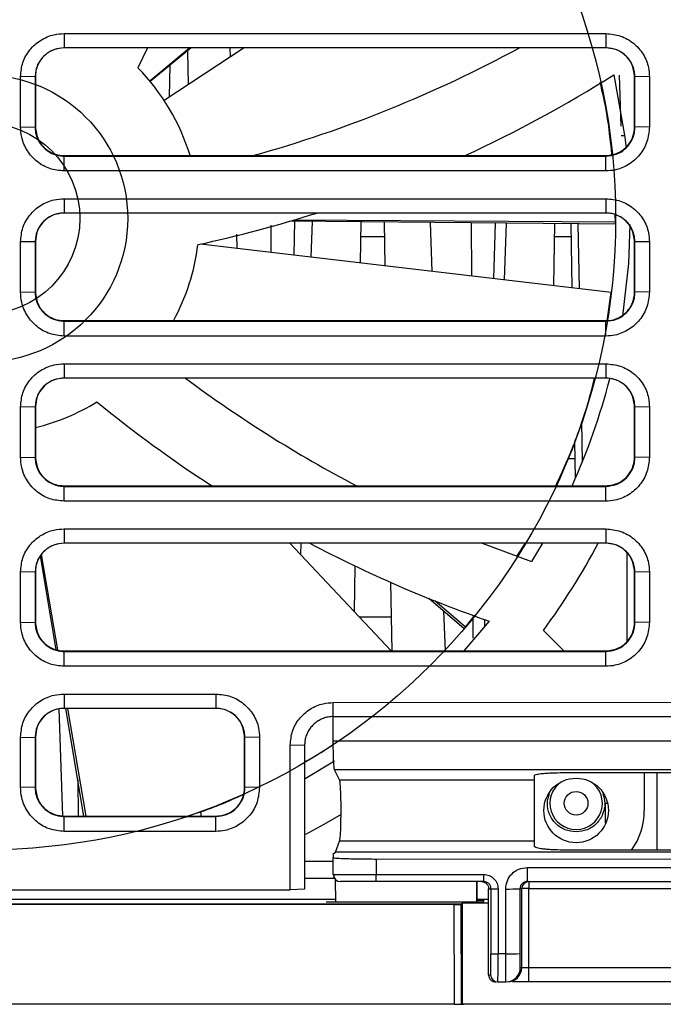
# Model space of a CAD drawing. Header units: millimetres. Extents: x 51 to 353, y -23 to 217.
# Tile 4 of 147: x 140 to 149, y -10 to 4. Entities that reach past the tile are written whole.
import ezdxf

# ---------------------------------------------------------------- set-up
doc = ezdxf.new("R2010")
doc.units = ezdxf.units.MM

msp = doc.modelspace()

# ---------------------------------------------------------------- linework, layer by layer
at = {"color": 7, "linetype": 'Continuous', "lineweight": 25}
for p, q in [((140.525, 3.723), (148.076, 3.723)), ((140.525, 3.723), (140.525, 3.523)), ((148.076, 3.723), (148.076, 3.523)), ((148.076, 3.523), (140.525, 3.523)), ((141.687, 3.523), (141.553, 3.247)), ((142.276, 3.523), (141.72, 3.062)), ((142.297, 3.523), (141.726, 3.053)), ((143.035, 3.523), (141.919, 2.792)), ((142.244, 3.48), (142.252, 3.01)), ((142.835, 3.523), (142.84, 3.395)), ((141.996, 2.842), (142.004, 3.282)), ((139.918, 2.423), (139.918, 3.123)), ((140.121, 3.12), (139.918, 3.123)), ((140.121, 3.12), (140.125, 3.123)), ((140.121, 3.12), (140.121, 2.419)), ((140.125, 3.123), (140.125, 2.423)), ((148.259, 3.143), (148.283, 2.431)), ((148.476, 3.123), (148.479, 3.12)), ((148.476, 2.423), (148.476, 3.123)), ((148.683, 3.123), (148.479, 3.12)), ((139.918, 2.423), (140.121, 2.419)), ((140.125, 2.423), (140.121, 2.419)), ((148.476, 2.423), (148.479, 2.419)), ((148.683, 2.423), (148.479, 2.419)), ((148.337, 2.296), (148.288, 2.296)), ((140.525, 2.023), (140.525, 2.016)), ((140.525, 2.023), (148.076, 2.023)), ((140.525, 1.809), (140.525, 2.016)), ((140.525, 2.016), (148.076, 2.016)), ((148.076, 2.023), (148.076, 2.016)), ((148.076, 1.809), (148.076, 2.016)), ((148.076, 1.809), (140.525, 1.809)), ((140.525, 1.422), (148.076, 1.422)), ((140.525, 1.422), (140.525, 1.222)), ((148.076, 1.422), (148.076, 1.222)), ((148.076, 1.222), (140.525, 1.222)), ((148.21, 1.066), (143.673, 1.107)), ((148.211, 1.097), (143.723, 1.122)), ((143.982, 1.104), (143.964, 0.608)), ((144.656, 0.527), (144.666, 1.098)), ((148.211, 1.097), (148.207, 1.198)), ((144.985, 1.095), (144.996, 0.486)), ((145.625, 1.089), (145.649, 0.409)), ((146.686, 1.08), (146.658, 0.29)), ((147.35, 0.208), (147.366, 1.074)), ((147.586, 1.071), (147.601, 0.179)), ((147.686, 1.071), (147.702, 0.167)), ((142.926, 0.926), (142.933, 0.73)), ((144.662, 0.896), (144.989, 0.896)), ((147.362, 0.896), (147.589, 0.896)), ((139.918, 0.122), (139.918, 0.822)), ((140.121, 0.819), (139.918, 0.822)), ((140.121, 0.819), (140.125, 0.822)), ((140.121, 0.819), (140.121, 0.118)), ((140.125, 0.822), (140.125, 0.122)), ((148.15, 0.114), (142.428, 0.79)), ((148.476, 0.822), (148.479, 0.819)), ((148.476, 0.122), (148.476, 0.822)), ((148.683, 0.822), (148.479, 0.819)), ((139.918, 0.122), (140.121, 0.118)), ((140.125, 0.122), (140.121, 0.118)), ((148.094, -0.28), (148.15, 0.114)), ((148.476, 0.122), (148.479, 0.118)), ((148.683, 0.122), (148.479, 0.118)), ((140.525, -0.278), (140.525, -0.285)), ((140.525, -0.278), (148.076, -0.278)), ((140.525, -0.492), (140.525, -0.285)), ((140.525, -0.285), (148.076, -0.285)), ((148.076, -0.278), (148.076, -0.285)), ((148.076, -0.492), (148.076, -0.285)), ((148.076, -0.492), (140.525, -0.492)), ((140.525, -0.879), (148.076, -0.879)), ((140.525, -0.879), (140.525, -1.079)), ((148.076, -0.879), (148.076, -1.079)), ((148.076, -1.079), (140.525, -1.079)), ((139.918, -2.179), (139.918, -1.479)), ((140.121, -1.483), (139.918, -1.479)), ((140.121, -1.483), (140.125, -1.479)), ((140.121, -1.483), (140.121, -2.183)), ((140.125, -1.479), (140.125, -2.179)), ((148.476, -1.479), (148.479, -1.483)), ((148.476, -2.179), (148.476, -1.479)), ((148.683, -1.479), (148.479, -1.483)), ((147.734, -1.688), (147.744, -2.254)), ((147.639, -1.963), (147.648, -2.48)), ((139.918, -2.179), (140.121, -2.183)), ((140.125, -2.179), (140.121, -2.183)), ((148.476, -2.179), (148.479, -2.183)), ((148.683, -2.179), (148.479, -2.183)), ((147.643, -2.204), (147.543, -2.204)), ((140.525, -2.58), (140.525, -2.587)), ((140.525, -2.58), (148.076, -2.58)), ((140.525, -2.793), (140.525, -2.587)), ((140.525, -2.587), (148.076, -2.587)), ((148.076, -2.58), (148.076, -2.587)), ((148.076, -2.793), (148.076, -2.587)), ((148.076, -2.793), (140.525, -2.793)), ((140.525, -3.18), (148.076, -3.18)), ((140.525, -3.18), (140.525, -3.38)), ((148.076, -3.18), (148.076, -3.38)), ((148.076, -3.38), (140.525, -3.38)), ((145.083, -4.881), (143.67, -3.38)), ((143.825, -3.38), (143.82, -3.538)), ((146.353, -3.38), (147.037, -3.633)), ((146.841, -3.555), (146.954, -3.38)), ((147.19, -3.38), (147.037, -3.633)), ((140.414, -4.864), (140.195, -3.554)), ((140.436, -4.867), (140.209, -3.536)), ((148.369, -3.525), (148.369, -4.742)), ((144.571, -4.337), (144.582, -3.699)), ((139.918, -4.48), (139.918, -3.78)), ((140.121, -3.784), (139.918, -3.78)), ((140.121, -3.784), (140.125, -3.78)), ((140.121, -3.784), (140.121, -4.484)), ((140.125, -3.78), (140.125, -4.48)), ((148.476, -3.78), (148.479, -3.784)), ((148.476, -4.48), (148.476, -3.78)), ((148.683, -3.78), (148.479, -3.784)), ((145.073, -3.925), (145.09, -4.881)), ((146.1, -4.572), (145.607, -4.15)), ((146.12, -4.548), (145.691, -4.184)), ((145.814, -4.328), (145.834, -4.881)), ((146.12, -4.548), (146.249, -4.382)), ((139.918, -4.48), (140.121, -4.484)), ((140.125, -4.48), (140.121, -4.484)), ((144.634, -4.404), (145.081, -4.404)), ((146.447, -4.465), (146.095, -4.881)), ((148.476, -4.48), (148.479, -4.484)), ((148.683, -4.48), (148.479, -4.484)), ((147.491, -4.881), (147.205, -4.594)), ((140.525, -4.881), (140.525, -4.888)), ((140.525, -4.881), (148.076, -4.881)), ((140.525, -5.095), (140.525, -4.888)), ((140.525, -4.888), (148.076, -4.888)), ((148.076, -4.881), (148.076, -4.888)), ((148.076, -5.095), (148.076, -4.888)), ((148.076, -5.095), (140.525, -5.095)), ((140.525, -5.481), (142.641, -5.481)), ((140.525, -5.481), (140.525, -5.681)), ((142.641, -5.481), (142.641, -5.681)), ((144.276, -5.6), (153.476, -5.594)), ((144.276, -5.796), (144.276, -5.6)), ((140.452, -5.69), (140.504, -7.179)), ((142.641, -5.681), (140.525, -5.681)), ((140.801, -7.182), (140.55, -5.681)), ((140.831, -7.182), (140.575, -5.681)), ((144.276, -5.796), (153.476, -5.79)), ((144.276, -6.134), (144.276, -5.796)), ((139.918, -6.781), (139.918, -6.081)), ((139.918, -6.081), (140.121, -6.085)), ((140.125, -6.081), (140.121, -6.085)), ((140.121, -6.085), (140.121, -6.785)), ((140.125, -6.081), (140.125, -6.781)), ((143.041, -6.081), (143.045, -6.085)), ((143.041, -6.781), (143.041, -6.081)), ((143.248, -6.081), (143.045, -6.085)), ((144.276, -6.134), (153.476, -6.133)), ((143.876, -6.197), (143.676, -6.193)), ((144.292, -6.415), (143.884, -6.664)), ((153.457, -6.538), (144.295, -6.538)), ((144.364, -6.676), (144.295, -6.538)), ((150.276, -6.581), (147.476, -6.581)), ((148.611, -6.581), (148.611, -7.104)), ((144.364, -6.676), (147.076, -6.676)), ((147.076, -6.623), (147.076, -6.676)), ((140.121, -6.785), (139.918, -6.781)), ((140.121, -6.785), (140.125, -6.781)), ((143.041, -6.781), (143.045, -6.785)), ((143.248, -6.781), (143.045, -6.785)), ((142.429, -7.117), (142.43, -7.182)), ((140.525, -7.182), (140.525, -7.189)), ((140.525, -7.182), (142.641, -7.182)), ((140.525, -7.396), (140.525, -7.189)), ((140.525, -7.189), (142.641, -7.189)), ((142.641, -7.182), (142.641, -7.189)), ((142.641, -7.396), (142.641, -7.189)), ((142.641, -7.396), (140.525, -7.396)), ((144.307, -7.686), (144.365, -7.53)), ((147.076, -7.53), (144.365, -7.53)), ((147.076, -7.53), (147.076, -7.6)), ((150.276, -7.656), (147.476, -7.656)), ((144.276, -7.813), (143.877, -7.813)), ((144.276, -7.707), (144.307, -7.686)), ((144.276, -7.707), (144.276, -7.76)), ((144.276, -7.995), (144.276, -7.76)), ((153.444, -7.686), (144.307, -7.686)), ((144.876, -7.781), (152.876, -7.78)), ((144.876, -7.781), (144.876, -7.996)), ((146.979, -7.898), (150.772, -7.898)), ((144.295, -8.054), (143.877, -8.054)), ((144.276, -7.995), (144.29, -7.995)), ((144.31, -8.376), (144.307, -8.067)), ((144.876, -7.996), (146.374, -7.996)), ((146.374, -8.095), (144.876, -8.095)), ((146.276, -8.376), (146.276, -8.095)), ((146.276, -8.095), (146.276, -8.376)), ((146.979, -8.095), (150.772, -8.095)), ((137.865, -8.21), (143.677, -8.21)), ((146.441, -8.195), (146.474, -8.195)), ((146.441, -9.394), (146.441, -8.195)), ((146.474, -8.195), (146.474, -9.1)), ((146.574, -8.196), (146.574, -9.101)), ((146.679, -9.101), (146.679, -8.198)), ((146.879, -9.098), (146.879, -8.195)), ((146.902, -8.195), (146.879, -8.195)), ((146.902, -9.294), (146.902, -8.195)), ((147.002, -8.193), (150.75, -8.193)), ((147.002, -9.298), (147.002, -8.193)), ((146.276, -8.355), (146.376, -8.355)), ((146.376, -8.376), (146.376, -8.355)), ((130.051, -8.404), (146.067, -8.404)), ((145.96, -8.415), (137.623, -8.415)), ((144.176, -8.376), (146.376, -8.376)), ((145.964, -9.804), (145.96, -8.415)), ((146.06, -8.411), (146.067, -8.404)), ((146.064, -9.804), (146.06, -8.411)), ((146.067, -8.404), (146.072, -8.399)), ((146.072, -8.399), (146.074, -8.397)), ((146.074, -8.397), (146.074, -9.804)), ((146.441, -8.397), (146.074, -8.397)), ((146.679, -9.101), (146.574, -9.101)), ((146.883, -9.294), (146.902, -9.294)), ((150.75, -9.298), (147.002, -9.298)), ((146.441, -9.394), (146.469, -9.394)), ((146.569, -9.494), (146.683, -9.494)), ((150.75, -9.494), (147.002, -9.494)), ((145.964, -9.804), (137.575, -9.804)), ((141.776, -9.805), (141.776, -9.804)), ((142.476, -9.804), (142.476, -9.806)), ((144.476, -9.805), (144.476, -9.804)), ((145.176, -9.804), (145.176, -9.805)), ((146.045, -9.804), (146.095, -9.804)), ((146.064, -9.804), (146.074, -9.804)), ((151.677, -9.804), (146.074, -9.804)), ((147.176, -9.805), (147.176, -9.804)), ((147.776, -9.804), (147.776, -9.805)), ((147.876, -9.804), (147.876, -9.805))]:
    msp.add_line(p, q, dxfattribs=at)
at = {"color": 8, "linetype": 'Continuous', "lineweight": 25}
for p, q in [((143.737, 1.107), (143.727, 0.636)), ((143.405, 1.054), (143.408, 0.674)), ((146.198, 1.084), (146.201, 0.344)), ((146.531, 1.081), (146.51, 0.308)), ((146.22, -4.419), (146.221, -4.703)), ((146.384, -4.439), (146.382, -4.534)), ((148.792, -7.656), (148.791, -6.581)), ((140.716, -6.671), (140.723, -7.182)), ((148.068, -7.282), (148.068, -7.004)), ((148.068, -7.004), (148.099, -7.004)), ((130.259, -8.341), (144.31, -8.341)), ((146.276, -8.341), (146.441, -8.341))]:
    msp.add_line(p, q, dxfattribs=at)
at = {"color": 7, "linetype": 'Continuous', "lineweight": 25, "flags": 128}
for points in [[(148.185, 3.149), (148.339, 2.28), (148.357, 2.128)], [(148.479, 2.419), (148.479, 2.705), (148.479, 2.912), (148.479, 3.12)], [(148.41, 1.064), (148.389, 0.52), (148.307, -0.217)], [(148.479, 0.118), (148.479, 0.404), (148.479, 0.611), (148.479, 0.819)], [(148.479, -2.183), (148.479, -1.897), (148.479, -1.69), (148.479, -1.483)], [(148.479, -4.484), (148.479, -4.199), (148.479, -3.991), (148.479, -3.784)], [(143.045, -6.785), (143.045, -6.5), (143.045, -6.292), (143.045, -6.085)], [(143.677, -8.21), (143.677, -8.068), (143.677, -7.785), (143.677, -7.503), (143.676, -6.937), (143.676, -6.193)], [(143.876, -6.197), (143.876, -6.762), (143.877, -7.328), (143.877, -8.199)], [(143.893, -7.434), (144.15, -7.294), (144.391, -7.155)], [(146.979, -7.898), (146.979, -7.937), (146.979, -7.974), (146.979, -8.008), (146.979, -8.037), (146.979, -8.062), (146.979, -8.08), (146.979, -8.091), (146.979, -8.095)], [(144.876, -8.095), (144.876, -8.093), (144.876, -8.087), (144.876, -8.078), (144.876, -8.066), (144.876, -8.051), (144.876, -8.034), (144.876, -8.016), (144.876, -7.996)], [(146.374, -8.095), (146.374, -8.093), (146.374, -8.087), (146.374, -8.078), (146.374, -8.066), (146.374, -8.051), (146.374, -8.034), (146.374, -8.016), (146.374, -7.996)], [(147.002, -8.095), (147.002, -8.096), (147.002, -8.102), (147.002, -8.111), (147.002, -8.123), (147.002, -8.138), (147.002, -8.155), (147.002, -8.174), (147.002, -8.193)], [(143.877, -8.199), (143.777, -8.204), (143.677, -8.21)], [(147.002, -9.494), (147.002, -9.491), (147.002, -9.479), (147.002, -9.461), (147.002, -9.437), (147.002, -9.407), (147.002, -9.373), (147.002, -9.336), (147.002, -9.298)]]:
    msp.add_lwpolyline(points, dxfattribs=at)
at = {"color": 7, "linetype": 'Continuous'}
for radius in [8.8, 2, 1.333]:
    msp.add_circle((139.411, 1.146), radius, dxfattribs=at)
at = {"color": 7, "linetype": 'Continuous', "lineweight": 25}
msp.add_circle((147.661, -7.104), 0.45, dxfattribs=at)
for centre, radius, start, end in [((138.365, 19.211), 17.844, 285.5873, 298.4632), ((139.411, 1.146), 3, 16.9867, 44.4405), ((138.644, 18.228), 17.844, 294.747, 302.3227), ((138.644, 18.228), 17.844, 282.1131, 287.6328), ((139.411, 1.146), 8.8, 359.477, 359.6775), ((139.411, 1.146), 3, 331.6493, 353.0119), ((152.882, 13.227), 17.844, 233.2925, 242.3497), ((139.411, 1.146), 9, 335.5461, 345.6189), ((139.411, 1.146), 3, 283.7651, 301.5834), ((152.288, 12.396), 17.844, 230.6846, 237.0597), ((152.288, 12.396), 17.844, 242.1397, 250.8941), ((139.411, 1.146), 9.68, 323.6286, 332.1241), ((139.411, 1.146), 8.8, 319.477, 319.6775), ((147.661, -7.104), 0.95, 324.4443, 0), ((144.376, -7.995), 0.1, 180.0013, 270.0013), ((147.002, -8.195), 0.1, 90.0056, 179.9882), ((146.55, -6.704), 1.493, 267.0994, 270.9381), ((146.728, -5.213), 2.986, 269.0645, 272.9032), ((146.55, -7.609), 1.493, 267.0994, 270.9381), ((146.728, -6.116), 2.986, 269.0645, 272.9032), ((146.683, -9.294), 0.2, 270.0056, 359.9882), ((146.702, -9.294), 0.2, 270.0056, 359.9882), ((146.569, -9.394), 0.1, 180.0144, 269.9969)]:
    msp.add_arc(centre, radius, start, end, dxfattribs=at)
at = {"color": 8, "linetype": 'Continuous', "lineweight": 25}
msp.add_arc((147.661, -7.004), 0.365, 125.5116, 54.4884, dxfattribs=at)
at = {"color": 7, "linetype": 'Continuous', "lineweight": 25}
for points, knots in [([(139.918, 3.123), (139.924, 3.19), (139.937, 3.323), (140.04, 3.502), (140.191, 3.638), (140.363, 3.712), (140.477, 3.72), (140.525, 3.723)], [0, 0, 0, 0, 0.211125, 0.422497, 0.635773, 0.850648, 1, 1, 1, 1]), ([(148.076, 3.723), (148.145, 3.716), (148.283, 3.703), (148.466, 3.597), (148.603, 3.442), (148.673, 3.274), (148.68, 3.165), (148.683, 3.123)], [0, 0, 0, 0, 0.218561, 0.436913, 0.652981, 0.86736, 1, 1, 1, 1]), ([(140.525, 3.523), (140.476, 3.518), (140.381, 3.508), (140.259, 3.433), (140.171, 3.329), (140.127, 3.217), (140.123, 3.146), (140.121, 3.12)], [0, 0, 0, 0, 0.23122, 0.445784, 0.660362, 0.87503, 1, 1, 1, 1]), ([(140.525, 3.523), (140.479, 3.519), (140.38, 3.509), (140.269, 3.439), (140.197, 3.358), (140.155, 3.284), (140.129, 3.205), (140.126, 3.15), (140.125, 3.123)], [0, 0, 0, 0, 0.219565, 0.470152, 0.603439, 0.738112, 0.871218, 1, 1, 1, 1]), ([(148.479, 3.12), (148.478, 3.144), (148.474, 3.213), (148.433, 3.323), (148.346, 3.43), (148.228, 3.502), (148.132, 3.522), (148.081, 3.523), (148.076, 3.523)], [0, 0, 0, 0, 0.1140966, 0.3289843, 0.5438137, 0.7584351, 0.9729563, 1, 1, 1, 1]), ([(148.476, 3.123), (148.467, 3.185), (148.451, 3.309), (148.334, 3.442), (148.202, 3.512), (148.116, 3.52), (148.076, 3.523)], [0, 0, 0, 0, 0.293097, 0.590261, 0.807744, 1, 1, 1, 1]), ([(148.159, 2.042), (148.139, 2.232), (148.103, 2.584), (148.03, 2.9), (147.996, 3.045)], [0, 0, 0, 0, 0.5413012, 1, 1, 1, 1]), ([(148.683, 3.123), (148.683, 3.028), (148.683, 2.864), (148.683, 2.63), (148.683, 2.492), (148.683, 2.423)], [0, 0, 0, 0, 0.407525, 0.703763, 1, 1, 1, 1]), ([(140.525, 1.809), (140.457, 1.815), (140.322, 1.829), (140.142, 1.932), (140.004, 2.085), (139.929, 2.258), (139.921, 2.375), (139.918, 2.423)], [0, 0, 0, 0, 0.210748, 0.421716, 0.634745, 0.849536, 1, 1, 1, 1]), ([(140.121, 2.419), (140.122, 2.395), (140.126, 2.325), (140.168, 2.216), (140.255, 2.109), (140.373, 2.037), (140.468, 2.016), (140.519, 2.016), (140.525, 2.016)], [0, 0, 0, 0, 0.115417, 0.330053, 0.544666, 0.759171, 0.973661, 1, 1, 1, 1]), ([(140.125, 2.423), (140.133, 2.361), (140.15, 2.237), (140.266, 2.104), (140.399, 2.034), (140.484, 2.026), (140.525, 2.023)], [0, 0, 0, 0, 0.293097, 0.590261, 0.807744, 1, 1, 1, 1]), ([(148.683, 2.423), (148.676, 2.353), (148.662, 2.213), (148.555, 2.027), (148.398, 1.889), (148.228, 1.818), (148.118, 1.811), (148.076, 1.809)], [0, 0, 0, 0, 0.218707, 0.437291, 0.653536, 0.867877, 1, 1, 1, 1]), ([(148.076, 2.023), (148.137, 2.031), (148.261, 2.048), (148.394, 2.164), (148.465, 2.297), (148.472, 2.383), (148.476, 2.423)], [0, 0, 0, 0, 0.292937, 0.590071, 0.807631, 1, 1, 1, 1]), ([(148.076, 2.016), (148.125, 2.021), (148.22, 2.031), (148.342, 2.107), (148.43, 2.212), (148.474, 2.323), (148.478, 2.394), (148.479, 2.419)], [0, 0, 0, 0, 0.233883, 0.448552, 0.663121, 0.877698, 1, 1, 1, 1]), ([(139.918, 0.822), (139.924, 0.889), (139.937, 1.022), (140.04, 1.201), (140.191, 1.337), (140.363, 1.411), (140.477, 1.419), (140.525, 1.422)], [0, 0, 0, 0, 0.2111252, 0.4224966, 0.6357732, 0.8506483, 1, 1, 1, 1]), ([(148.076, 1.422), (148.145, 1.415), (148.283, 1.402), (148.466, 1.296), (148.603, 1.141), (148.673, 0.973), (148.68, 0.864), (148.683, 0.822)], [0, 0, 0, 0, 0.2185612, 0.436913, 0.6529806, 0.86736, 1, 1, 1, 1]), ([(140.525, 1.222), (140.476, 1.217), (140.381, 1.207), (140.259, 1.132), (140.171, 1.028), (140.127, 0.916), (140.123, 0.845), (140.121, 0.819)], [0, 0, 0, 0, 0.23122, 0.445784, 0.660362, 0.87503, 1, 1, 1, 1]), ([(140.525, 1.222), (140.491, 1.22), (140.42, 1.214), (140.315, 1.169), (140.216, 1.088), (140.14, 0.967), (140.13, 0.87), (140.125, 0.822)], [0, 0, 0, 0, 0.161094, 0.34106, 0.535207, 0.77099, 1, 1, 1, 1]), ([(148.479, 0.819), (148.478, 0.843), (148.474, 0.912), (148.433, 1.022), (148.346, 1.129), (148.228, 1.201), (148.132, 1.221), (148.081, 1.222), (148.076, 1.222)], [0, 0, 0, 0, 0.114097, 0.328984, 0.543814, 0.758435, 0.972956, 1, 1, 1, 1]), ([(148.476, 0.822), (148.467, 0.884), (148.451, 1.008), (148.334, 1.141), (148.202, 1.211), (148.116, 1.219), (148.076, 1.222)], [0, 0, 0, 0, 0.293097, 0.590261, 0.807744, 1, 1, 1, 1]), ([(148.683, 0.822), (148.683, 0.727), (148.683, 0.563), (148.683, 0.329), (148.683, 0.191), (148.683, 0.122)], [0, 0, 0, 0, 0.407525, 0.703763, 1, 1, 1, 1]), ([(140.525, -0.492), (140.457, -0.486), (140.322, -0.472), (140.142, -0.369), (140.004, -0.216), (139.929, -0.043), (139.921, 0.074), (139.918, 0.122)], [0, 0, 0, 0, 0.210748, 0.421716, 0.634745, 0.849536, 1, 1, 1, 1]), ([(140.121, 0.118), (140.122, 0.094), (140.126, 0.024), (140.168, -0.086), (140.255, -0.192), (140.373, -0.264), (140.468, -0.285), (140.519, -0.285), (140.525, -0.285)], [0, 0, 0, 0, 0.115417, 0.330053, 0.544666, 0.759171, 0.973661, 1, 1, 1, 1]), ([(140.125, 0.122), (140.133, 0.06), (140.15, -0.064), (140.266, -0.197), (140.399, -0.267), (140.484, -0.275), (140.525, -0.278)], [0, 0, 0, 0, 0.293097, 0.590261, 0.807744, 1, 1, 1, 1]), ([(148.683, 0.122), (148.676, 0.052), (148.662, -0.088), (148.555, -0.274), (148.398, -0.412), (148.228, -0.483), (148.118, -0.49), (148.076, -0.492)], [0, 0, 0, 0, 0.218707, 0.437291, 0.653536, 0.867877, 1, 1, 1, 1]), ([(148.076, -0.278), (148.103, -0.277), (148.157, -0.274), (148.237, -0.248), (148.31, -0.206), (148.391, -0.134), (148.461, -0.023), (148.471, 0.076), (148.476, 0.122)], [0, 0, 0, 0, 0.128705, 0.261744, 0.396375, 0.529652, 0.78031, 1, 1, 1, 1]), ([(148.076, -0.285), (148.125, -0.28), (148.22, -0.27), (148.342, -0.195), (148.43, -0.089), (148.474, 0.022), (148.478, 0.092), (148.479, 0.118)], [0, 0, 0, 0, 0.233883, 0.448552, 0.663121, 0.877698, 1, 1, 1, 1]), ([(139.918, -1.479), (139.924, -1.412), (139.937, -1.279), (140.04, -1.1), (140.191, -0.964), (140.363, -0.89), (140.477, -0.882), (140.525, -0.879)], [0, 0, 0, 0, 0.2111252, 0.4224966, 0.6357732, 0.8506483, 1, 1, 1, 1]), ([(148.076, -0.879), (148.145, -0.886), (148.283, -0.899), (148.466, -1.005), (148.603, -1.16), (148.673, -1.328), (148.68, -1.437), (148.683, -1.479)], [0, 0, 0, 0, 0.218561, 0.436913, 0.652981, 0.86736, 1, 1, 1, 1]), ([(140.525, -1.079), (140.476, -1.084), (140.381, -1.094), (140.259, -1.169), (140.171, -1.273), (140.127, -1.385), (140.123, -1.456), (140.121, -1.483)], [0, 0, 0, 0, 0.23122, 0.445784, 0.660362, 0.87503, 1, 1, 1, 1]), ([(140.525, -1.079), (140.491, -1.081), (140.42, -1.087), (140.315, -1.132), (140.216, -1.213), (140.14, -1.334), (140.13, -1.431), (140.125, -1.479)], [0, 0, 0, 0, 0.161094, 0.34106, 0.535207, 0.77099, 1, 1, 1, 1]), ([(147.379, -2.58), (147.456, -2.409), (147.644, -1.995), (147.817, -1.483), (147.893, -1.182), (147.919, -1.079)], [0, 0, 0, 0, 0.3144106, 0.7643747, 1, 1, 1, 1]), ([(148.479, -1.483), (148.478, -1.459), (148.474, -1.389), (148.433, -1.279), (148.346, -1.172), (148.228, -1.101), (148.132, -1.08), (148.081, -1.079), (148.076, -1.079)], [0, 0, 0, 0, 0.114097, 0.328984, 0.543814, 0.758435, 0.972956, 1, 1, 1, 1]), ([(148.476, -1.479), (148.467, -1.417), (148.451, -1.294), (148.334, -1.161), (148.202, -1.09), (148.116, -1.082), (148.076, -1.079)], [0, 0, 0, 0, 0.293097, 0.590261, 0.807744, 1, 1, 1, 1]), ([(148.683, -1.479), (148.683, -1.574), (148.683, -1.738), (148.683, -1.972), (148.683, -2.11), (148.683, -2.179)], [0, 0, 0, 0, 0.407525, 0.703763, 1, 1, 1, 1]), ([(140.525, -2.793), (140.457, -2.787), (140.322, -2.774), (140.142, -2.67), (140.004, -2.517), (139.929, -2.344), (139.921, -2.227), (139.918, -2.179)], [0, 0, 0, 0, 0.210748, 0.421716, 0.634745, 0.849536, 1, 1, 1, 1]), ([(140.121, -2.183), (140.122, -2.207), (140.126, -2.277), (140.168, -2.387), (140.255, -2.493), (140.373, -2.565), (140.468, -2.586), (140.519, -2.586), (140.525, -2.587)], [0, 0, 0, 0, 0.115417, 0.330053, 0.544666, 0.759171, 0.973661, 1, 1, 1, 1]), ([(140.125, -2.179), (140.133, -2.241), (140.15, -2.365), (140.266, -2.498), (140.399, -2.568), (140.484, -2.576), (140.525, -2.58)], [0, 0, 0, 0, 0.293097, 0.590261, 0.807744, 1, 1, 1, 1]), ([(148.683, -2.179), (148.676, -2.249), (148.662, -2.389), (148.555, -2.575), (148.398, -2.713), (148.228, -2.784), (148.118, -2.791), (148.076, -2.793)], [0, 0, 0, 0, 0.218707, 0.437291, 0.653536, 0.867877, 1, 1, 1, 1]), ([(148.076, -2.58), (148.137, -2.571), (148.261, -2.555), (148.394, -2.438), (148.465, -2.305), (148.472, -2.22), (148.476, -2.179)], [0, 0, 0, 0, 0.292937, 0.590071, 0.807631, 1, 1, 1, 1]), ([(148.076, -2.587), (148.125, -2.581), (148.22, -2.571), (148.342, -2.496), (148.43, -2.39), (148.474, -2.279), (148.478, -2.209), (148.479, -2.183)], [0, 0, 0, 0, 0.233883, 0.448552, 0.663121, 0.877698, 1, 1, 1, 1]), ([(139.918, -3.78), (139.924, -3.713), (139.937, -3.58), (140.04, -3.401), (140.191, -3.265), (140.363, -3.191), (140.477, -3.183), (140.525, -3.18)], [0, 0, 0, 0, 0.2111252, 0.4224966, 0.6357733, 0.8506484, 1, 1, 1, 1]), ([(148.076, -3.18), (148.145, -3.187), (148.283, -3.2), (148.466, -3.306), (148.603, -3.461), (148.673, -3.629), (148.68, -3.738), (148.683, -3.78)], [0, 0, 0, 0, 0.218561, 0.436913, 0.652981, 0.86736, 1, 1, 1, 1]), ([(140.525, -3.38), (140.476, -3.385), (140.381, -3.395), (140.259, -3.47), (140.171, -3.574), (140.127, -3.686), (140.123, -3.757), (140.121, -3.784)], [0, 0, 0, 0, 0.2312204, 0.4457836, 0.6603616, 0.87503, 1, 1, 1, 1]), ([(140.525, -3.38), (140.479, -3.385), (140.38, -3.394), (140.269, -3.464), (140.197, -3.545), (140.155, -3.619), (140.129, -3.698), (140.126, -3.753), (140.125, -3.78)], [0, 0, 0, 0, 0.219565, 0.470152, 0.603439, 0.738112, 0.871218, 1, 1, 1, 1]), ([(148.479, -3.784), (148.478, -3.76), (148.474, -3.69), (148.433, -3.58), (148.346, -3.473), (148.228, -3.402), (148.132, -3.381), (148.081, -3.38), (148.076, -3.38)], [0, 0, 0, 0, 0.114097, 0.328984, 0.543814, 0.758435, 0.972956, 1, 1, 1, 1]), ([(148.476, -3.78), (148.467, -3.719), (148.451, -3.595), (148.334, -3.462), (148.202, -3.391), (148.116, -3.383), (148.076, -3.38)], [0, 0, 0, 0, 0.293097, 0.590261, 0.807744, 1, 1, 1, 1]), ([(148.683, -3.78), (148.683, -3.875), (148.683, -4.04), (148.683, -4.273), (148.683, -4.411), (148.683, -4.48)], [0, 0, 0, 0, 0.407525, 0.703763, 1, 1, 1, 1]), ([(140.525, -5.095), (140.457, -5.088), (140.322, -5.075), (140.142, -4.971), (140.004, -4.818), (139.929, -4.645), (139.921, -4.528), (139.918, -4.48)], [0, 0, 0, 0, 0.210748, 0.421716, 0.634745, 0.849536, 1, 1, 1, 1]), ([(140.121, -4.484), (140.122, -4.508), (140.126, -4.578), (140.168, -4.688), (140.255, -4.794), (140.373, -4.866), (140.468, -4.887), (140.519, -4.888), (140.525, -4.888)], [0, 0, 0, 0, 0.115417, 0.330053, 0.544666, 0.759171, 0.973661, 1, 1, 1, 1]), ([(140.125, -4.48), (140.133, -4.542), (140.15, -4.666), (140.266, -4.799), (140.399, -4.869), (140.484, -4.877), (140.525, -4.881)], [0, 0, 0, 0, 0.293097, 0.590261, 0.807744, 1, 1, 1, 1]), ([(148.683, -4.48), (148.676, -4.55), (148.662, -4.69), (148.555, -4.876), (148.398, -5.014), (148.228, -5.085), (148.118, -5.092), (148.076, -5.095)], [0, 0, 0, 0, 0.218707, 0.437291, 0.653536, 0.867877, 1, 1, 1, 1]), ([(148.076, -4.881), (148.137, -4.872), (148.261, -4.856), (148.394, -4.739), (148.465, -4.606), (148.472, -4.521), (148.476, -4.48)], [0, 0, 0, 0, 0.292937, 0.590071, 0.807631, 1, 1, 1, 1]), ([(148.076, -4.888), (148.125, -4.882), (148.22, -4.872), (148.342, -4.797), (148.43, -4.692), (148.474, -4.581), (148.478, -4.51), (148.479, -4.484)], [0, 0, 0, 0, 0.233883, 0.448552, 0.663121, 0.877698, 1, 1, 1, 1]), ([(139.918, -6.081), (139.924, -6.014), (139.937, -5.881), (140.04, -5.702), (140.191, -5.566), (140.363, -5.492), (140.477, -5.484), (140.525, -5.481)], [0, 0, 0, 0, 0.211083, 0.422449, 0.635746, 0.850561, 1, 1, 1, 1]), ([(142.641, -5.481), (142.71, -5.488), (142.849, -5.501), (143.032, -5.607), (143.169, -5.762), (143.239, -5.93), (143.246, -6.039), (143.248, -6.081)], [0, 0, 0, 0, 0.21859, 0.436945, 0.652977, 0.867452, 1, 1, 1, 1]), ([(143.676, -6.193), (143.682, -6.127), (143.695, -5.995), (143.797, -5.819), (143.946, -5.684), (144.116, -5.611), (144.229, -5.603), (144.276, -5.6)], [0, 0, 0, 0, 0.211221, 0.422719, 0.63567, 0.850862, 1, 1, 1, 1]), ([(140.525, -5.681), (140.476, -5.686), (140.381, -5.696), (140.259, -5.771), (140.171, -5.875), (140.127, -5.987), (140.123, -6.058), (140.121, -6.085)], [0, 0, 0, 0, 0.231214, 0.445777, 0.660354, 0.875021, 1, 1, 1, 1]), ([(140.525, -5.681), (140.491, -5.683), (140.42, -5.689), (140.315, -5.734), (140.216, -5.815), (140.14, -5.936), (140.13, -6.033), (140.125, -6.081)], [0, 0, 0, 0, 0.161094, 0.34106, 0.535207, 0.77099, 1, 1, 1, 1]), ([(143.045, -6.085), (143.044, -6.061), (143.04, -5.991), (142.999, -5.882), (142.912, -5.775), (142.794, -5.703), (142.698, -5.682), (142.647, -5.681), (142.641, -5.681)], [0, 0, 0, 0, 0.114103, 0.328986, 0.54381, 0.758433, 0.972955, 1, 1, 1, 1]), ([(143.041, -6.081), (143.033, -6.02), (143.016, -5.896), (142.9, -5.763), (142.767, -5.692), (142.682, -5.685), (142.641, -5.681)], [0, 0, 0, 0, 0.293097, 0.590261, 0.807744, 1, 1, 1, 1]), ([(144.276, -5.796), (144.252, -5.797), (144.216, -5.799), (144.16, -5.812), (144.117, -5.828), (144.078, -5.848), (144.05, -5.866), (144.014, -5.892), (143.982, -5.923), (143.954, -5.957), (143.936, -5.985), (143.914, -6.023), (143.897, -6.064), (143.886, -6.107), (143.878, -6.148), (143.877, -6.178), (143.876, -6.197)], [0, 0, 0, 0, 0.113653, 0.170308, 0.276053, 0.328787, 0.381522, 0.434257, 0.539994, 0.592726, 0.645457, 0.698188, 0.803925, 0.856657, 0.909388, 1, 1, 1, 1]), ([(143.248, -6.081), (143.248, -6.176), (143.248, -6.341), (143.248, -6.574), (143.248, -6.712), (143.248, -6.781)], [0, 0, 0, 0, 0.407505, 0.703753, 1, 1, 1, 1]), ([(144.295, -6.538), (144.293, -6.534), (144.291, -6.525), (144.286, -6.483), (144.281, -6.406), (144.277, -6.281), (144.276, -6.182), (144.276, -6.134)], [0, 0, 0, 0, 0.140929, 0.281934, 0.500693, 0.756884, 1, 1, 1, 1]), ([(143.876, -6.428), (144.003, -6.357), (144.15, -6.274), (144.262, -6.195), (144.276, -6.184)], [0, 0, 0, 0, 0.868303, 1, 1, 1, 1]), ([(147.476, -6.581), (147.425, -6.582), (147.347, -6.582), (147.254, -6.588), (147.177, -6.594), (147.119, -6.603), (147.082, -6.613), (147.078, -6.62), (147.076, -6.623)], [0, 0, 0, 0, 0.242295, 0.369307, 0.499928, 0.709561, 0.844779, 1, 1, 1, 1]), ([(144.365, -7.53), (144.368, -7.515), (144.374, -7.489), (144.38, -7.386), (144.383, -7.261), (144.385, -7.109), (144.384, -6.975), (144.381, -6.873), (144.377, -6.793), (144.372, -6.71), (144.367, -6.688), (144.364, -6.676)], [0, 0, 0, 0, 0.137848, 0.249357, 0.369181, 0.484102, 0.617077, 0.687572, 0.75817, 0.864014, 1, 1, 1, 1]), ([(140.525, -7.396), (140.457, -7.389), (140.322, -7.376), (140.142, -7.272), (140.004, -7.119), (139.929, -6.946), (139.921, -6.829), (139.918, -6.781)], [0, 0, 0, 0, 0.210677, 0.421598, 0.634713, 0.849454, 1, 1, 1, 1]), ([(140.121, -6.785), (140.122, -6.809), (140.126, -6.879), (140.168, -6.989), (140.255, -7.095), (140.373, -7.167), (140.468, -7.188), (140.519, -7.189), (140.525, -7.189)], [0, 0, 0, 0, 0.115418, 0.330053, 0.544665, 0.759174, 0.97366, 1, 1, 1, 1]), ([(140.125, -6.781), (140.133, -6.843), (140.15, -6.967), (140.266, -7.1), (140.399, -7.171), (140.484, -7.178), (140.525, -7.182)], [0, 0, 0, 0, 0.293097, 0.590261, 0.807744, 1, 1, 1, 1]), ([(143.248, -6.781), (143.241, -6.851), (143.228, -6.991), (143.121, -7.177), (142.964, -7.315), (142.794, -7.386), (142.683, -7.393), (142.641, -7.396)], [0, 0, 0, 0, 0.218662, 0.43723, 0.653473, 0.867864, 1, 1, 1, 1]), ([(142.641, -7.182), (142.675, -7.179), (142.746, -7.174), (142.851, -7.129), (142.95, -7.047), (143.026, -6.927), (143.036, -6.829), (143.041, -6.781)], [0, 0, 0, 0, 0.161094, 0.34106, 0.535207, 0.77099, 1, 1, 1, 1]), ([(142.641, -7.189), (142.691, -7.183), (142.786, -7.173), (142.908, -7.098), (142.996, -6.993), (143.039, -6.882), (143.043, -6.811), (143.045, -6.785)], [0, 0, 0, 0, 0.2339154, 0.4485873, 0.663152, 0.8777251, 1, 1, 1, 1]), ([(147.661, -7.169), (147.617, -7.169), (147.575, -7.151), (147.513, -7.09), (147.496, -7.048), (147.496, -6.96), (147.513, -6.918), (147.575, -6.856), (147.617, -6.839), (147.661, -6.839)], [0, 0, 0, 0, 0.25, 0.25, 0.5, 0.5, 0.75, 0.75, 1, 1, 1, 1]), ([(147.661, -6.839), (147.752, -6.839), (147.826, -6.913), (147.826, -7.095), (147.752, -7.169), (147.661, -7.169)], [0, 0, 0, 0, 0.5, 0.5, 1, 1, 1, 1]), ([(142.242, -7.182), (142.279, -7.17), (142.558, -7.086), (142.821, -6.978), (143.022, -6.878), (143.024, -6.877)], [0, 0, 0, 0, 0.130816, 0.99171, 1, 1, 1, 1]), ([(147.661, -7.404), (147.608, -7.398), (147.504, -7.386), (147.37, -7.293), (147.282, -7.161), (147.248, -7.008), (147.275, -6.912), (147.288, -6.866)], [0, 0, 0, 0, 0.204123, 0.408247, 0.61237, 0.816493, 1, 1, 1, 1]), ([(148.033, -6.867), (148.046, -6.912), (148.073, -7.008), (148.039, -7.161), (147.951, -7.293), (147.818, -7.386), (147.713, -7.398), (147.661, -7.404)], [0, 0, 0, 0, 0.183217, 0.387413, 0.591609, 0.795804, 1, 1, 1, 1]), ([(147.476, -7.656), (147.425, -7.656), (147.347, -7.654), (147.253, -7.647), (147.177, -7.639), (147.118, -7.627), (147.082, -7.613), (147.078, -7.604), (147.076, -7.6)], [0, 0, 0, 0, 0.241614, 0.370598, 0.499918, 0.709988, 0.854908, 1, 1, 1, 1]), ([(144.276, -7.76), (144.279, -7.761), (144.286, -7.764), (144.341, -7.77), (144.429, -7.774), (144.543, -7.777), (144.682, -7.78), (144.799, -7.78), (144.876, -7.781)], [0, 0, 0, 0, 0.155146, 0.290359, 0.500147, 0.628743, 0.757448, 1, 1, 1, 1]), ([(146.679, -8.198), (146.684, -8.159), (146.693, -8.08), (146.762, -7.981), (146.861, -7.912), (146.94, -7.903), (146.979, -7.898)], [0, 0, 0, 0, 0.25, 0.5, 0.75, 1, 1, 1, 1]), ([(144.287, -7.995), (144.286, -8.004), (144.284, -8.023), (144.293, -8.05), (144.312, -8.074), (144.33, -8.083), (144.339, -8.088)], [0, 0, 0, 0, 0.245661, 0.498741, 0.752722, 1, 1, 1, 1]), ([(144.876, -8.095), (144.81, -8.095), (144.679, -8.095), (144.514, -8.095), (144.398, -8.095), (144.383, -8.095), (144.376, -8.095)], [0, 0, 0, 0, 0.250014, 0.500015, 0.750017, 1, 1, 1, 1]), ([(146.341, -8.095), (146.354, -8.096), (146.38, -8.099), (146.413, -8.122), (146.436, -8.155), (146.439, -8.181), (146.441, -8.195)], [0, 0, 0, 0, 0.25001, 0.5, 0.74999, 1, 1, 1, 1]), ([(146.374, -7.996), (146.4, -7.999), (146.453, -8.005), (146.519, -8.052), (146.565, -8.118), (146.571, -8.17), (146.574, -8.196)], [0, 0, 0, 0, 0.250044, 0.500118, 0.750044, 1, 1, 1, 1]), ([(146.474, -8.195), (146.473, -8.181), (146.47, -8.155), (146.446, -8.122), (146.413, -8.099), (146.387, -8.096), (146.374, -8.095)], [0, 0, 0, 0, 0.250039, 0.5, 0.749961, 1, 1, 1, 1]), ([(146.979, -8.095), (146.972, -8.095), (146.959, -8.096), (146.934, -8.104), (146.907, -8.122), (146.888, -8.149), (146.88, -8.174), (146.88, -8.188), (146.879, -8.195)], [0, 0, 0, 0, 0.130482, 0.257482, 0.5, 0.742491, 0.869498, 1, 1, 1, 1]), ([(145.96, -8.415), (145.965, -8.415), (145.973, -8.415), (145.985, -8.415), (145.999, -8.415), (146.015, -8.414), (146.03, -8.414), (146.043, -8.413), (146.053, -8.413), (146.059, -8.412), (146.06, -8.412), (146.06, -8.411)], [0, 0, 0, 0, 0.079739, 0.159531, 0.240578, 0.368829, 0.500067, 0.628318, 0.759557, 0.879056, 1, 1, 1, 1]), ([(146.469, -9.394), (146.47, -9.39), (146.471, -9.381), (146.473, -9.313), (146.474, -9.216), (146.474, -9.138), (146.474, -9.1)], [0, 0, 0, 0, 0.2500011, 0.4999985, 0.7499897, 1, 1, 1, 1]), ([(146.569, -9.494), (146.569, -9.492), (146.57, -9.488), (146.571, -9.455), (146.572, -9.409), (146.573, -9.336), (146.574, -9.232), (146.574, -9.143), (146.574, -9.101)], [0, 0, 0, 0, 0.154152, 0.300041, 0.437662, 0.567009, 0.799904, 1, 1, 1, 1]), ([(146.683, -9.494), (146.682, -9.492), (146.682, -9.488), (146.681, -9.455), (146.681, -9.409), (146.68, -9.336), (146.679, -9.232), (146.679, -9.143), (146.679, -9.101)], [0, 0, 0, 0, 0.154148, 0.300036, 0.437656, 0.567003, 0.799899, 1, 1, 1, 1]), ([(146.883, -9.294), (146.882, -9.292), (146.881, -9.286), (146.88, -9.24), (146.879, -9.176), (146.879, -9.124), (146.879, -9.098)], [0, 0, 0, 0, 0.250001, 0.500001, 0.75, 1, 1, 1, 1]), ([(147.002, -9.298), (146.992, -9.298), (146.969, -9.298), (146.943, -9.297), (146.924, -9.296), (146.913, -9.296), (146.904, -9.295), (146.903, -9.295), (146.902, -9.294)], [0, 0, 0, 0, 0.199985, 0.432815, 0.562163, 0.699811, 0.845758, 1, 1, 1, 1]), ([(146.441, -9.394), (146.441, -9.401), (146.442, -9.415), (146.45, -9.44), (146.468, -9.467), (146.496, -9.485), (146.521, -9.493), (146.534, -9.494), (146.541, -9.494)], [0, 0, 0, 0, 0.130385, 0.257364, 0.5, 0.742636, 0.869615, 1, 1, 1, 1]), ([(147.002, -9.494), (146.964, -9.494), (146.887, -9.494), (146.805, -9.494), (146.778, -9.494), (146.772, -9.494)], [0, 0, 0, 0, 0.434617, 0.869234, 1, 1, 1, 1]), ([(145.964, -9.804), (145.968, -9.804), (145.978, -9.804), (145.995, -9.804), (146.012, -9.804), (146.031, -9.804), (146.047, -9.804), (146.06, -9.804), (146.063, -9.804), (146.064, -9.804)], [0, 0, 0, 0, 0.0890862, 0.1961319, 0.32112, 0.4640287, 0.6248319, 0.8035002, 1, 1, 1, 1])]:
    msp.add_open_spline(points, degree=3, knots=knots, dxfattribs=at)
for points in [[(147.076, -6.676), (147.076, -6.687), (147.076, -6.709), (147.076, -6.808), (147.076, -6.941), (147.076, -7.096), (147.076, -7.252), (147.076, -7.389), (147.076, -7.492), (147.076, -7.517), (147.076, -7.53)], [(147.002, -8.193), (146.989, -8.193), (146.963, -8.193), (146.93, -8.193), (146.907, -8.194), (146.904, -8.194), (146.902, -8.195)]]:
    msp.add_open_spline(points, degree=3, dxfattribs=at)
at = {"color": 8, "linetype": 'Continuous', "lineweight": 25}
msp.add_open_spline([(144.29, -7.995), (144.291, -7.995), (144.296, -7.995), (144.343, -7.996), (144.429, -7.996), (144.543, -7.996), (144.683, -7.996), (144.799, -7.996), (144.876, -7.996)], degree=3, knots=[0, 0, 0, 0, 0.03457, 0.189079, 0.428802, 0.577808, 0.722888, 1, 1, 1, 1], dxfattribs=at)

doc.saveas('drawing.dxf')
